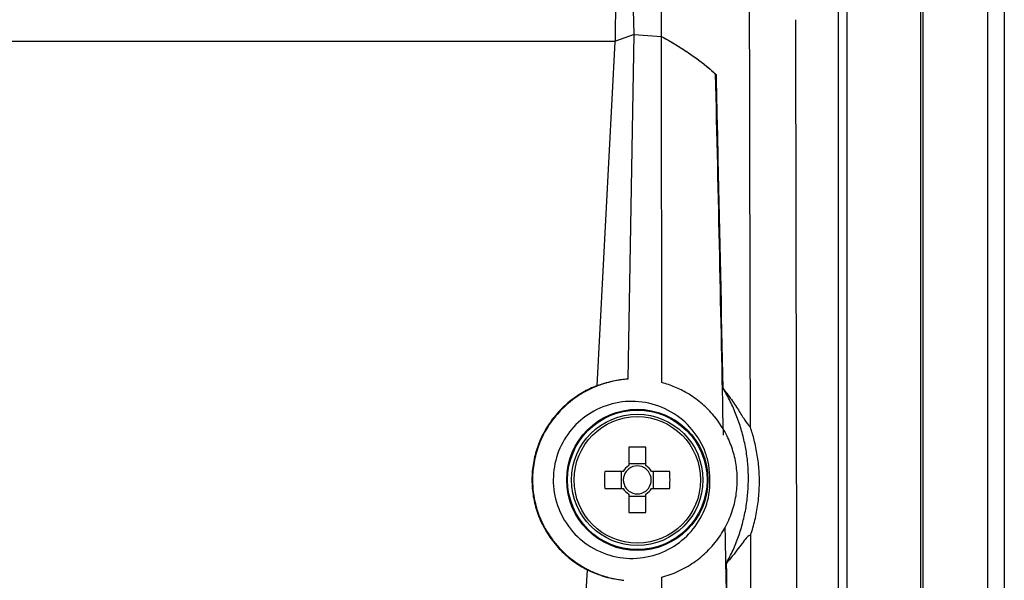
# Model space of a CAD drawing. Header units: millimetres. Extents: x -0.66 to 0.91, y -0.4 to 0.64.
# Tile 64 of 171: x 0.1486 to 0.2086, y 0.1 to 0.1341. Entities that reach past the tile are written whole.
import ezdxf

# ---------------------------------------------------------------- set-up
doc = ezdxf.new("R2010")
doc.units = ezdxf.units.MM
doc.layers.add('FORMAT', color=7, linetype='Continuous')

msp = doc.modelspace()

# ---------------------------------------------------------------- linework, layer by layer
at = {"layer": 'FORMAT', "color": 7, "linetype": 'Continuous', "lineweight": 25}
for p, q in [((0.203614, 0.324067), (0.203614, -0.03602)), ((0.207571, -0.035976), (0.207571, 0.324024)), ((0.208571, 0.324024), (0.208571, -0.035976)), ((0.186008, 0.133224), (0.185285, 0.16513)), ((0.184874, 0.132819), (0.184966, 0.140028)), ((0.198474, 0.022126), (0.198474, 0.135921)), ((0.198974, 0.135921), (0.198974, 0.022364)), ((0.203483, 0.021911), (0.203483, 0.136136)), ((0.186008, 0.133224), (0.184874, 0.132819)), ((0.185649, 0.112228), (0.186006, 0.133224)), ((0.186006, 0.133224), (0.187689, 0.133099)), ((0.186008, 0.133224), (0.187689, 0.133099)), ((-0.007733, 0.132819), (0.184874, 0.132819)), ((0.183752, 0.111827), (0.18485, 0.132775)), ((0.187695, 0.112018), (0.187689, 0.133099)), ((0.191024, 0.13077), (0.190977, 0.13077)), ((0.185691, 0.108072), (0.185691, 0.106956)), ((0.186721, 0.106956), (0.186721, 0.108072)), ((0.186721, 0.107071), (0.185691, 0.107071)), ((0.185339, 0.106603), (0.184222, 0.106603)), ((0.185223, 0.106603), (0.185223, 0.105573)), ((0.188191, 0.106603), (0.187074, 0.106603)), ((0.18719, 0.105573), (0.18719, 0.106603)), ((0.184222, 0.105573), (0.185339, 0.105573)), ((0.185691, 0.10522), (0.185691, 0.104103)), ((0.185691, 0.105105), (0.186721, 0.105105)), ((0.186721, 0.104103), (0.186721, 0.10522)), ((0.187074, 0.105573), (0.188191, 0.105573)), ((0.1808, 0.055542), (0.183163, 0.100609))]:
    msp.add_line(p, q, dxfattribs=at)
for radius in [0.0043023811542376, 0.00425, 0.004, 0.0038534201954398]:
    msp.add_circle((0.186206, 0.106088), radius, dxfattribs=at)
for centre, radius, start, end in [((0.186206, 0.093701), 0.0143806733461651, 87.947687, 92.052313), ((0.186206, 0.106088), 0.0010091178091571, 120.68693, 149.31307), ((0.186206, 0.106088), 0.0008509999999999, 52.758896, 127.241104), ((0.186206, 0.106088), 0.0010091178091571, 30.68693, 59.31307), ((0.198593, 0.106088), 0.0143806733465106, 177.947687, 182.052313), ((0.186206, 0.106088), 0.0008510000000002, 142.758896, 217.241104), ((0.186206, 0.106088), 0.000851, 127.241104, 142.758896), ((0.186206, 0.106088), 0.0008509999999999, 37.241104, 52.758896), ((0.186206, 0.106088), 0.000851, 322.758896, 37.241104), ((0.173819, 0.106088), 0.0143806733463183, 357.947687, 2.052313), ((0.186206, 0.106088), 0.0010091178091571, 210.68693, 239.31307), ((0.186206, 0.106088), 0.0008510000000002, 217.241104, 232.758896), ((0.186206, 0.106088), 0.0008510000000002, 232.758896, 307.241104), ((0.186206, 0.106088), 0.0010091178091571, 300.68693, 329.31307), ((0.186206, 0.106088), 0.0008510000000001, 307.241104, 322.758896), ((0.186206, 0.118475), 0.0143806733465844, 267.947687, 272.052313)]:
    msp.add_arc(centre, radius, start, end, dxfattribs=at)
for points, knots in [([(0.1876890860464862, 0.1330993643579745), (0.187686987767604, 0.1418865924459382), (0.1876827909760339, 0.1594620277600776), (0.187677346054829, 0.1901730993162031), (0.1876712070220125, 0.2252314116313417), (0.1876603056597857, 0.2514801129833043), (0.1876548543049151, 0.2646060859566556)], [0, 0, 0, 0, 0.2003193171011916, 0.4006609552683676, 0.7002934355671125, 1, 1, 1, 1]), ([(0.1931017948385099, 0.1092853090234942), (0.1930919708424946, 0.1137478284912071), (0.1930723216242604, 0.1226734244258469), (0.1930547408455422, 0.1316145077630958), (0.1930459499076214, 0.1360853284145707)], [0, 0, 0, 0, 0.4999687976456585, 1, 1, 1, 1]), ([(0.1958452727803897, 0.1341201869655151), (0.1958674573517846, 0.1217911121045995), (0.1959118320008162, 0.0971299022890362), (0.1960024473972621, 0.060297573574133), (0.1960787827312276, 0.0358944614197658), (0.1961169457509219, 0.0236943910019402)], [0, 0, 0, 0, 0.3333052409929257, 0.6666932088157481, 1, 1, 1, 1]), ([(0.1876890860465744, 0.133099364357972), (0.1880129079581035, 0.1329151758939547), (0.1886610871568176, 0.1325464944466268), (0.1895216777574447, 0.1319788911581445), (0.1903071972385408, 0.131401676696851), (0.1907538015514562, 0.1310091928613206), (0.1909773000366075, 0.1308127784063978)], [0, 0, 0, 0, 0.2489379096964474, 0.4982873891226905, 0.7489231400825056, 0.9999999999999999, 0.9999999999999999, 0.9999999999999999, 0.9999999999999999]), ([(0.1876890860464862, 0.1330993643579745), (0.1880186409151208, 0.1329118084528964), (0.188678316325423, 0.1325363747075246), (0.1895520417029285, 0.131958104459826), (0.190347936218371, 0.1313698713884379), (0.1907985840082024, 0.1309697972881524), (0.1910241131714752, 0.1307695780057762)], [0, 0, 0, 0, 0.2488982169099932, 0.4982236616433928, 0.7488832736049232, 1, 1, 1, 1]), ([(0.1914549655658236, 0.1088175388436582), (0.191380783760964, 0.1124528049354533), (0.1912313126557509, 0.1197776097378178), (0.1910623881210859, 0.1271162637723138), (0.1909773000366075, 0.1308127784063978)], [0, 0, 0, 0, 0.4962952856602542, 1, 1, 1, 1]), ([(0.1914355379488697, 0.1116558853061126), (0.1913398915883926, 0.1163067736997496), (0.1912089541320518, 0.1226737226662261), (0.1910633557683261, 0.1290507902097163), (0.1910241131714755, 0.1307695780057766)], [0, 0, 0, 0, 0.7304736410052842, 1, 1, 1, 1]), ([(0.1856489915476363, 0.1122280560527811), (0.1854707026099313, 0.1122114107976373), (0.1851129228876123, 0.1121780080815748), (0.1845789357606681, 0.1120697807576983), (0.184048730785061, 0.1119174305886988), (0.1835341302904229, 0.1117182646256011), (0.1830412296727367, 0.1114761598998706), (0.1825705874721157, 0.1111923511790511), (0.1821196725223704, 0.1108634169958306), (0.1817043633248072, 0.1104988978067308), (0.1813279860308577, 0.1101042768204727), (0.1809915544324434, 0.1096844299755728), (0.1806885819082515, 0.1092294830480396), (0.1804320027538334, 0.108757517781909), (0.180221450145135, 0.1082741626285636), (0.1800559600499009, 0.1077852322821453), (0.179930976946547, 0.1072774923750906), (0.179851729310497, 0.106767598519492), (0.179792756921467, 0.1059257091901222), (0.1798736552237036, 0.1050884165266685), (0.1801301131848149, 0.1041286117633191), (0.1803770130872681, 0.1035149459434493), (0.180695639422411, 0.1029374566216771), (0.1811550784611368, 0.1022433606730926), (0.1818454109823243, 0.101498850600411), (0.1826670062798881, 0.100910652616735), (0.1832663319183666, 0.1005830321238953), (0.1837099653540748, 0.1003858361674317), (0.1842724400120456, 0.1001848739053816), (0.1848235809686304, 0.1000446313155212), (0.1852452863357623, 0.0999895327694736), (0.1853867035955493, 0.0999710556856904)], [0, 0, 0, 0, 0.029762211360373, 0.0597250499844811, 0.0903273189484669, 0.1211550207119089, 0.1509189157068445, 0.1808976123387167, 0.2115673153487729, 0.2424834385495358, 0.2712817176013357, 0.3005283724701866, 0.3300062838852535, 0.3599652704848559, 0.3874654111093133, 0.4151704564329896, 0.4431964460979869, 0.471666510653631, 0.4981565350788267, 0.5789858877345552, 0.6052160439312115, 0.6583584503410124, 0.6853220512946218, 0.7120561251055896, 0.7935137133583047, 0.849205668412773, 0.877439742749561, 0.906046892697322, 0.9293417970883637, 0.9763050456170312, 1, 1, 1, 1]), ([(0.1856489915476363, 0.1122280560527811), (0.1855487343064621, 0.112221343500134), (0.18491226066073, 0.1121787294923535), (0.1842823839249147, 0.1119879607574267), (0.1837517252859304, 0.1118272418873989)], [0, 0, 0, 0, 0.1575198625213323, 1, 1, 1, 1]), ([(0.1837517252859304, 0.1118272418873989), (0.1836046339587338, 0.1117659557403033), (0.1831601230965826, 0.1115807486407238), (0.1826010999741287, 0.1112528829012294), (0.1820711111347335, 0.1108598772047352), (0.1816849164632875, 0.110521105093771), (0.1813172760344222, 0.1101391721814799), (0.1809795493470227, 0.1097219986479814), (0.1806885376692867, 0.1092901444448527), (0.1803644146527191, 0.108710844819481), (0.1801163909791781, 0.1081107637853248), (0.1798945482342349, 0.1073165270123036), (0.1797943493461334, 0.1066474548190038), (0.1797789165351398, 0.1059639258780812), (0.1798216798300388, 0.1052815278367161), (0.1799508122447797, 0.1046069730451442), (0.1801624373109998, 0.1039569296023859), (0.1803624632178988, 0.1034830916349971), (0.1806807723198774, 0.1028765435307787), (0.1810740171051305, 0.1023111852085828), (0.1815313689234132, 0.1018033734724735), (0.18190133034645, 0.1014545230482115), (0.1822941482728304, 0.1011404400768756), (0.1827137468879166, 0.1008534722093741), (0.1830129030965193, 0.100691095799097), (0.1831634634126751, 0.1006093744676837)], [0, 0, 0, 0, 0.0336991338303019, 0.1018389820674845, 0.1363391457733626, 0.1732316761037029, 0.2103883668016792, 0.248382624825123, 0.2866687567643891, 0.3204364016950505, 0.3887625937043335, 0.4233897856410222, 0.4948693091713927, 0.5311512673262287, 0.5679628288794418, 0.6394403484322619, 0.6757188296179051, 0.7125221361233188, 0.7481427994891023, 0.8205668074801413, 0.8574510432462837, 0.892626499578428, 0.9280285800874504, 0.9637779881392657, 0.9999999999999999, 0.9999999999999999, 0.9999999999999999, 0.9999999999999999]), ([(0.187699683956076, 0.1001588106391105), (0.1878689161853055, 0.1002089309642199), (0.1882085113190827, 0.1003095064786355), (0.1887046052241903, 0.1005157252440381), (0.1891888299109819, 0.1007639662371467), (0.1896493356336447, 0.1010544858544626), (0.190081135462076, 0.101382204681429), (0.1904838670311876, 0.1017461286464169), (0.190858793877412, 0.1021506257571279), (0.1911918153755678, 0.1025820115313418), (0.1914811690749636, 0.1030338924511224), (0.1917268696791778, 0.1035012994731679), (0.1919341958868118, 0.1039960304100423), (0.1920938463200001, 0.1044979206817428), (0.1922447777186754, 0.1051663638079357), (0.192310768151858, 0.1058433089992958), (0.1922906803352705, 0.1065152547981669), (0.1922163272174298, 0.1071735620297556), (0.1920635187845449, 0.1078141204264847), (0.1918351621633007, 0.1084280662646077), (0.1914879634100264, 0.1091722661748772), (0.1909257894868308, 0.1099974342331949), (0.1902147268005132, 0.1106902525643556), (0.189681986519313, 0.1110968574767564), (0.189279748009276, 0.1113557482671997), (0.188759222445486, 0.111638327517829), (0.1882381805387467, 0.1118602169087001), (0.18783170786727, 0.1119785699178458), (0.1876953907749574, 0.112018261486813)], [0, 0, 0, 0, 0.0333652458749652, 0.0669534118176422, 0.101256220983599, 0.1358121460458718, 0.1691794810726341, 0.2027885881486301, 0.2371861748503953, 0.2718658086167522, 0.3039329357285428, 0.3365015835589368, 0.3693290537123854, 0.4026948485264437, 0.4332405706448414, 0.4950753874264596, 0.5266811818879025, 0.5563478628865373, 0.6164688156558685, 0.646984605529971, 0.6768670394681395, 0.767922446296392, 0.830075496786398, 0.8615837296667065, 0.8935002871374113, 0.9199035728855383, 0.9731383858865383, 1, 1, 1, 1]), ([(0.1914355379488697, 0.1116558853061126), (0.1916327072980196, 0.1113958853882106), (0.192027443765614, 0.1108753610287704), (0.1924880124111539, 0.1101591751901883), (0.1928644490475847, 0.109540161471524), (0.1930224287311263, 0.1093705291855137), (0.1931017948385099, 0.1092853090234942)], [0, 0, 0, 0, 0.2477330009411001, 0.4959657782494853, 0.7467824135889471, 0.9999999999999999, 0.9999999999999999, 0.9999999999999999, 0.9999999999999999]), ([(0.1916411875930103, 0.1010166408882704), (0.19177871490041, 0.101279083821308), (0.1920547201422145, 0.1018057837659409), (0.1923861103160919, 0.1026425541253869), (0.1926530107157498, 0.1035123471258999), (0.192841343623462, 0.1043998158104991), (0.1929530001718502, 0.1052926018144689), (0.1929891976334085, 0.1061888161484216), (0.1929478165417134, 0.1070958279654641), (0.1928285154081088, 0.1079928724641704), (0.1926352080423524, 0.1088691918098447), (0.1923702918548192, 0.1097233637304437), (0.1920288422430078, 0.1105618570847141), (0.1917038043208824, 0.1112037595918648), (0.1914917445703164, 0.1115611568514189), (0.1914355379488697, 0.1116558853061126)], [0, 0, 0, 0, 0.0796529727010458, 0.1598565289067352, 0.2418108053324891, 0.3243762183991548, 0.4038541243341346, 0.483886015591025, 0.5656770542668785, 0.6480770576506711, 0.7272342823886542, 0.8069414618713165, 0.8883815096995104, 0.97041542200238, 1, 1, 1, 1]), ([(0.190570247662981, 0.1069981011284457), (0.1906200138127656, 0.1063904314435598), (0.1907124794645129, 0.1052613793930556), (0.1901057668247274, 0.1036930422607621), (0.1891215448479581, 0.1024600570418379), (0.1877620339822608, 0.1015977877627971), (0.1861631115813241, 0.101221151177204), (0.1844975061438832, 0.1014066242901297), (0.1829812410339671, 0.1021556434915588), (0.1818178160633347, 0.1033722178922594), (0.1811453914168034, 0.104885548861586), (0.1810153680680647, 0.1065023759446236), (0.1814115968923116, 0.1080486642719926), (0.1822796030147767, 0.1093788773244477), (0.1835390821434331, 0.1103664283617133), (0.1850776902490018, 0.1108986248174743), (0.1867379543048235, 0.1108894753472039), (0.1883225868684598, 0.1103105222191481), (0.1896100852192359, 0.1092216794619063), (0.1903202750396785, 0.1080218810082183), (0.1905106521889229, 0.1072421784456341), (0.190570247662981, 0.1069981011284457)], [0, 0, 0, 0, 0.0593539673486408, 0.1102798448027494, 0.1618531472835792, 0.2150033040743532, 0.2699601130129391, 0.3261619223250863, 0.3824744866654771, 0.4377325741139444, 0.4913122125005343, 0.5433614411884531, 0.5946226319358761, 0.6460750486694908, 0.6986020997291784, 0.7527240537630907, 0.8083797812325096, 0.8648233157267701, 0.9208149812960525, 0.9752120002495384, 1, 1, 1, 1]), ([(0.1931167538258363, 0.1027331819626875), (0.1931640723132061, 0.102879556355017), (0.1932589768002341, 0.1031731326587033), (0.193378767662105, 0.1036348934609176), (0.1934800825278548, 0.1041123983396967), (0.1935593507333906, 0.1046053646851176), (0.193614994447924, 0.1051084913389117), (0.1936458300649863, 0.105621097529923), (0.1936506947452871, 0.1061388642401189), (0.1936295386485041, 0.1066446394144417), (0.1935853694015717, 0.107132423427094), (0.1935210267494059, 0.1076017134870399), (0.1934364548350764, 0.1080627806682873), (0.1933360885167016, 0.1084977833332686), (0.1932248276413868, 0.108906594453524), (0.1931428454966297, 0.1091589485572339), (0.1931017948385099, 0.1092853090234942)], [0, 0, 0, 0, 0.0700491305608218, 0.140494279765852, 0.2122685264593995, 0.2845391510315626, 0.3575533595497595, 0.4311247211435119, 0.5064359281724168, 0.5823307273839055, 0.6530633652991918, 0.7241974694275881, 0.7964600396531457, 0.8690576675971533, 0.9344336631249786, 0.9999999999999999, 0.9999999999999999, 0.9999999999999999, 0.9999999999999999]), ([(0.1917042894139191, 0.0957800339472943), (0.1916805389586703, 0.0970729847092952), (0.1916350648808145, 0.0995485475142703), (0.1915876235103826, 0.1020260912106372), (0.1915649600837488, 0.1032096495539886)], [0, 0, 0, 0, 0.522285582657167, 1, 1, 1, 1]), ([(0.1931167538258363, 0.1027331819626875), (0.1930657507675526, 0.1027137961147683), (0.1929633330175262, 0.1026748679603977), (0.1927347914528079, 0.1024020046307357), (0.1924508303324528, 0.1020272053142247), (0.1920955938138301, 0.1015557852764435), (0.1917995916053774, 0.1012045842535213), (0.1916411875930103, 0.1010166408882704)], [0, 0, 0, 0, 0.1909026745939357, 0.3833460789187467, 0.5787052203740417, 0.7745463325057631, 1, 1, 1, 1]), ([(0.1933480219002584, 0.0217882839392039), (0.1933383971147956, 0.0246374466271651), (0.1932891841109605, 0.039205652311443), (0.1932091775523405, 0.0655934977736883), (0.1931469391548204, 0.0897799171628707), (0.1931180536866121, 0.1021753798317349), (0.1931167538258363, 0.1027331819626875)], [0, 0, 0, 0, 0.1061557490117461, 0.5427906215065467, 0.979425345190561, 1, 1, 1, 1]), ([(0.1927901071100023, 0.0213730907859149), (0.1927143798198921, 0.0279605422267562), (0.1925628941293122, 0.0411381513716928), (0.1922969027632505, 0.0610178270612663), (0.1919990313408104, 0.0809722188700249), (0.1917604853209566, 0.0943342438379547), (0.1916411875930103, 0.1010166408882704)], [0, 0, 0, 0, 0.2497424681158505, 0.4995875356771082, 0.7497419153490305, 1, 1, 1, 1]), ([(0.1831634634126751, 0.1006093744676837), (0.1835246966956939, 0.1004505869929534), (0.1842524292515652, 0.1001306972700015), (0.185006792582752, 0.1000245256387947), (0.1853867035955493, 0.0999710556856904)], [0, 0, 0, 0, 0.496381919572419, 0.9999999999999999, 0.9999999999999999, 0.9999999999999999, 0.9999999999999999]), ([(0.1877643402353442, -0.0006604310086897), (0.1877633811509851, 0.0003869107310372), (0.1877554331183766, 0.0090663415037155), (0.1877418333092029, 0.0253824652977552), (0.1877256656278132, 0.0482942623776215), (0.1877123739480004, 0.0712143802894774), (0.1877042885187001, 0.0885041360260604), (0.1877004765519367, 0.0981526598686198), (0.187699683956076, 0.1001588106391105)], [0, 0, 0, 0, 0.0311834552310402, 0.2584205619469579, 0.4856768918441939, 0.7129909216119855, 0.9403241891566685, 1, 1, 1, 1])]:
    msp.add_open_spline(points, degree=3, knots=knots, dxfattribs=at)

doc.saveas('drawing.dxf')
